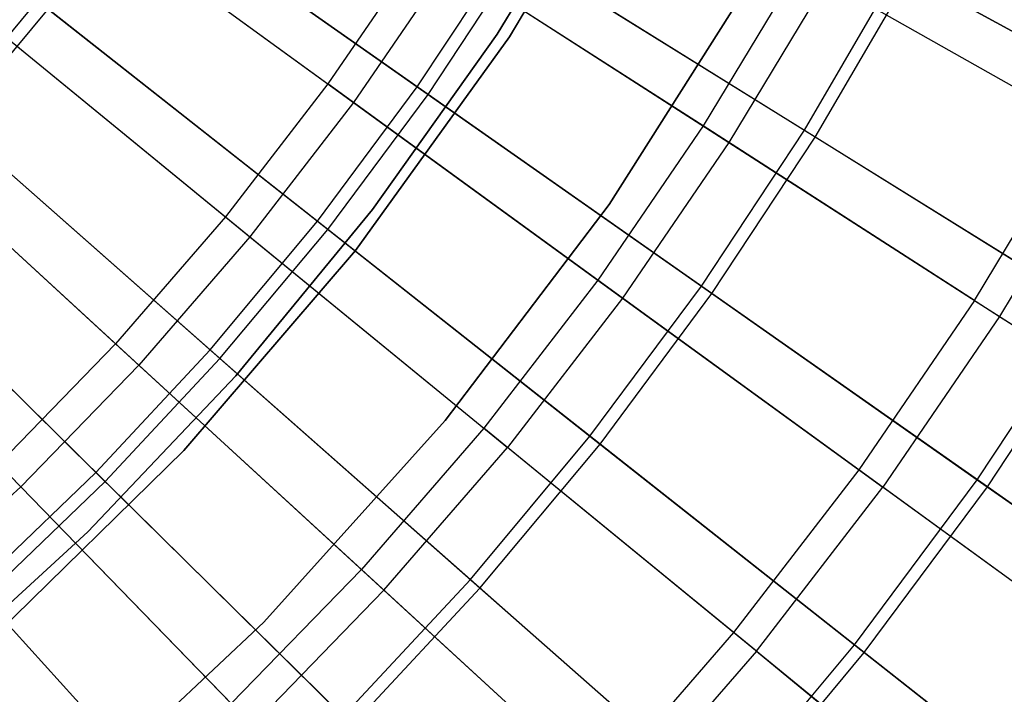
# Model space of a CAD drawing. Extents: x 0.1 to 12.1, y -6 to 6.
# Tile 166 of 256: x 7.817 to 8.654, y -1.985 to -1.412. Entities that reach past the tile are written whole.
import ezdxf

# ---------------------------------------------------------------- set-up
doc = ezdxf.new("R2010")
doc.units = 0
doc.header["$LTSCALE"] = 2.54
doc.layers.get('0').update_dxf_attribs({"linetype": 'CONTINUOUS'})

# ---------------------------------------------------------------- blocks, each defined once
blk = doc.blocks.new('DROPS_COLOR_B-11195_STL')
at = {"color": 0}
for p, q in [((8.34803, -1.23487, 171.7), (8.23341, -1.42699, 171.7)), ((8.23341, -1.42699, 164.1), (8.34803, -1.23487, 164.1)), ((8.23341, -1.42699, 164.1), (8.34803, -1.23487, 164.1)), ((8.34803, -1.23487, 171.7), (8.23341, -1.42699, 171.7)), ((8.22298, -1.42464, 164.4), (8.31809, -1.26852, 164.4)), ((8.31809, -1.26852, 164.3), (8.22298, -1.42464, 164.3)), ((8.22298, -1.42464, 164.4), (8.31809, -1.26852, 164.4)), ((8.31809, -1.26852, 164.3), (8.22298, -1.42464, 164.3)), ((7.84295, -1.29539, 2.3419), (8.07916, -1.46701, 2.48739)), ((7.84295, -1.29539, 2.3419), (8.07916, -1.46701, 2.48739)), ((7.86533, -1.31165, 13.03183), (8.10092, -1.48281, 12.88484)), ((7.86533, -1.31165, 13.03183), (8.10092, -1.48281, 12.88484)), ((8.15962, -1.34934, 2.48739), (8.07916, -1.46701, 2.48739)), ((8.15962, -1.34934, 2.48739), (8.07916, -1.46701, 2.48739)), ((8.39809, -1.5026, 2.64879), (8.15962, -1.34934, 2.48739)), ((8.39809, -1.5026, 2.64879), (8.15962, -1.34934, 2.48739)), ((8.18224, -1.36388, 12.88484), (8.10092, -1.48281, 12.88484)), ((8.18224, -1.36388, 12.88484), (8.10092, -1.48281, 12.88484)), ((8.18224, -1.36388, 12.88484), (8.42001, -1.51669, 12.72197)), ((8.18224, -1.36388, 12.88484), (8.42001, -1.51669, 12.72197)), ((8.48006, -1.36667, 2.64879), (8.39809, -1.5026, 2.64879)), ((8.48006, -1.36667, 2.64879), (8.39809, -1.5026, 2.64879)), ((8.48006, -1.36667, 2.64879), (8.71875, -1.50147, 2.82561)), ((8.48006, -1.36667, 2.64879), (8.71875, -1.50147, 2.82561)), ((8.31816, -1.56946, 171.7), (8.44157, -1.375, 171.7)), ((8.44157, -1.375, 164.1), (8.31816, -1.56946, 164.1)), ((8.31816, -1.56946, 171.7), (8.44157, -1.375, 171.7)), ((8.44157, -1.375, 164.1), (8.31816, -1.56946, 164.1)), ((8.50275, -1.37948, 12.72197), (8.42001, -1.51669, 12.72197)), ((8.50275, -1.37948, 12.72197), (8.42001, -1.51669, 12.72197)), ((8.50275, -1.37948, 12.72197), (8.74064, -1.51383, 12.54373)), ((8.50275, -1.37948, 12.72197), (8.74064, -1.51383, 12.54373)), ((7.76609, -1.39507, 2.3419), (7.99212, -1.57988, 2.48739)), ((7.76609, -1.39507, 2.3419), (7.99212, -1.57988, 2.48739)), ((7.7875, -1.41257, 13.03183), (8.01294, -1.59691, 12.88484)), ((7.7875, -1.41257, 13.03183), (8.01294, -1.59691, 12.88484)), ((8.23341, -1.42699, 171.7), (8.10269, -1.60855, 171.7)), ((8.10269, -1.60855, 164.1), (8.23341, -1.42699, 164.1)), ((8.10269, -1.60855, 164.1), (8.23341, -1.42699, 164.1)), ((8.23341, -1.42699, 171.7), (8.10269, -1.60855, 171.7)), ((8.1171, -1.57367, 164.4), (8.22298, -1.42464, 164.4)), ((8.22298, -1.42464, 164.3), (8.1171, -1.57367, 164.3)), ((8.1171, -1.57367, 164.4), (8.22298, -1.42464, 164.4)), ((8.22298, -1.42464, 164.3), (8.1171, -1.57367, 164.3)), ((8.22298, -1.42464, 164.4), (8.22298, -1.42464, 164.3)), ((8.22298, -1.42464, 164.4), (8.22298, -1.42464, 164.3)), ((8.23341, -1.42699, 164.1), (8.23341, -1.42699, 171.7)), ((8.23341, -1.42699, 164.1), (8.23341, -1.42699, 171.7)), ((8.07916, -1.46701, 2.48739), (7.99212, -1.57988, 2.48739)), ((8.07916, -1.46701, 2.48739), (7.99212, -1.57988, 2.48739)), ((8.3085, -1.63363, 2.64879), (8.07916, -1.46701, 2.48739)), ((8.3085, -1.63363, 2.64879), (8.07916, -1.46701, 2.48739)), ((8.10092, -1.48281, 12.88484), (8.01294, -1.59691, 12.88484)), ((8.10092, -1.48281, 12.88484), (8.01294, -1.59691, 12.88484)), ((8.10092, -1.48281, 12.88484), (8.32958, -1.64895, 12.72197)), ((8.10092, -1.48281, 12.88484), (8.32958, -1.64895, 12.72197)), ((7.68367, -1.49019, 2.3419), (7.89877, -1.68761, 2.48739)), ((7.68367, -1.49019, 2.3419), (7.89877, -1.68761, 2.48739)), ((8.39809, -1.5026, 2.64879), (8.3085, -1.63363, 2.64879)), ((8.39809, -1.5026, 2.64879), (8.3085, -1.63363, 2.64879)), ((8.6287, -1.6508, 2.82561), (8.39809, -1.5026, 2.64879)), ((8.6287, -1.6508, 2.82561), (8.39809, -1.5026, 2.64879)), ((8.6287, -1.6508, 2.82561), (8.71875, -1.50147, 2.82561)), ((8.6287, -1.6508, 2.82561), (8.71875, -1.50147, 2.82561)), ((7.70404, -1.50889, 13.03183), (7.91859, -1.7058, 12.88484)), ((7.70404, -1.50889, 13.03183), (7.91859, -1.7058, 12.88484)), ((8.74064, -1.51383, 12.54373), (8.64985, -1.66439, 12.54373)), ((8.74064, -1.51383, 12.54373), (8.64985, -1.66439, 12.54373)), ((8.42001, -1.51669, 12.72197), (8.32958, -1.64895, 12.72197)), ((8.42001, -1.51669, 12.72197), (8.32958, -1.64895, 12.72197)), ((8.42001, -1.51669, 12.72197), (8.64985, -1.66439, 12.54373)), ((8.42001, -1.51669, 12.72197), (8.64985, -1.66439, 12.54373)), ((8.17891, -1.75292, 171.7), (8.31816, -1.56946, 171.7)), ((8.31816, -1.56946, 164.1), (8.17891, -1.75292, 164.1)), ((8.17891, -1.75292, 171.7), (8.31816, -1.56946, 171.7)), ((8.31816, -1.56946, 164.1), (8.17891, -1.75292, 164.1)), ((8.31816, -1.56946, 171.7), (8.31816, -1.56946, 164.1)), ((8.31816, -1.56946, 171.7), (8.31816, -1.56946, 164.1)), ((7.99212, -1.57988, 2.48739), (7.89877, -1.68761, 2.48739)), ((7.99212, -1.57988, 2.48739), (7.89877, -1.68761, 2.48739)), ((7.99212, -1.57988, 2.48739), (8.21157, -1.75933, 2.64879)), ((7.99212, -1.57988, 2.48739), (8.21157, -1.75933, 2.64879)), ((8.00097, -1.71485, 164.4), (8.1171, -1.57367, 164.4)), ((8.1171, -1.57367, 164.3), (8.00097, -1.71485, 164.3)), ((8.00097, -1.71485, 164.4), (8.1171, -1.57367, 164.4)), ((8.1171, -1.57367, 164.3), (8.00097, -1.71485, 164.3)), ((8.1171, -1.57367, 164.4), (8.1171, -1.57367, 164.3)), ((8.1171, -1.57367, 164.4), (8.1171, -1.57367, 164.3)), ((8.01294, -1.59691, 12.88484), (7.91859, -1.7058, 12.88484)), ((8.01294, -1.59691, 12.88484), (7.91859, -1.7058, 12.88484)), ((8.01294, -1.59691, 12.88484), (8.23174, -1.77582, 12.72197)), ((8.01294, -1.59691, 12.88484), (8.23174, -1.77582, 12.72197)), ((7.81817, -1.80912, 12.88484), (7.61522, -1.60028, 13.03183)), ((7.81817, -1.80912, 12.88484), (7.61522, -1.60028, 13.03183)), ((8.10269, -1.60855, 171.7), (7.95685, -1.77819, 171.7)), ((7.95685, -1.77819, 164.1), (8.10269, -1.60855, 164.1)), ((7.95685, -1.77819, 164.1), (8.10269, -1.60855, 164.1)), ((8.10269, -1.60855, 171.7), (7.95685, -1.77819, 171.7)), ((8.10269, -1.60855, 164.1), (8.10269, -1.60855, 171.7)), ((8.10269, -1.60855, 164.1), (8.10269, -1.60855, 171.7)), ((8.3085, -1.63363, 2.64879), (8.21157, -1.75933, 2.64879)), ((8.3085, -1.63363, 2.64879), (8.21157, -1.75933, 2.64879)), ((8.53027, -1.79476, 2.82561), (8.3085, -1.63363, 2.64879)), ((8.53027, -1.79476, 2.82561), (8.3085, -1.63363, 2.64879)), ((8.32958, -1.64895, 12.72197), (8.23174, -1.77582, 12.72197)), ((8.32958, -1.64895, 12.72197), (8.23174, -1.77582, 12.72197)), ((8.32958, -1.64895, 12.72197), (8.55061, -1.80953, 12.54373)), ((8.32958, -1.64895, 12.72197), (8.55061, -1.80953, 12.54373)), ((8.6287, -1.6508, 2.82561), (8.53027, -1.79476, 2.82561)), ((8.6287, -1.6508, 2.82561), (8.53027, -1.79476, 2.82561)), ((8.6287, -1.6508, 2.82561), (8.85074, -1.7935, 3.01731)), ((8.6287, -1.6508, 2.82561), (8.85074, -1.7935, 3.01731)), ((8.64985, -1.66439, 12.54373), (8.55061, -1.80953, 12.54373)), ((8.64985, -1.66439, 12.54373), (8.55061, -1.80953, 12.54373)), ((8.64985, -1.66439, 12.54373), (8.87105, -1.80655, 12.35067)), ((8.64985, -1.66439, 12.54373), (8.87105, -1.80655, 12.35067)), ((7.89877, -1.68761, 2.48739), (7.79943, -1.78983, 2.48739)), ((7.89877, -1.68761, 2.48739), (7.79943, -1.78983, 2.48739)), ((7.89877, -1.68761, 2.48739), (8.10762, -1.87929, 2.64879)), ((7.89877, -1.68761, 2.48739), (8.10762, -1.87929, 2.64879)), ((7.81817, -1.80912, 12.88484), (7.91859, -1.7058, 12.88484)), ((7.81817, -1.80912, 12.88484), (7.91859, -1.7058, 12.88484)), ((8.12682, -1.89691, 12.72197), (7.91859, -1.7058, 12.88484)), ((8.12682, -1.89691, 12.72197), (7.91859, -1.7058, 12.88484)), ((7.87517, -1.8475, 164.4), (8.00097, -1.71485, 164.4)), ((8.00097, -1.71485, 164.3), (7.87517, -1.8475, 164.3)), ((7.87517, -1.8475, 164.4), (8.00097, -1.71485, 164.4)), ((8.00097, -1.71485, 164.3), (7.87517, -1.8475, 164.3)), ((8.00097, -1.71485, 164.4), (8.00097, -1.71485, 164.3)), ((8.00097, -1.71485, 164.4), (8.00097, -1.71485, 164.3)), ((8.0248, -1.92407, 171.7), (8.17891, -1.75292, 171.7)), ((8.17891, -1.75292, 164.1), (8.0248, -1.92407, 164.1)), ((8.0248, -1.92407, 171.7), (8.17891, -1.75292, 171.7)), ((8.17891, -1.75292, 164.1), (8.0248, -1.92407, 164.1)), ((8.17891, -1.75292, 171.7), (8.17891, -1.75292, 164.1)), ((8.17891, -1.75292, 171.7), (8.17891, -1.75292, 164.1)), ((8.21157, -1.75933, 2.64879), (8.10762, -1.87929, 2.64879)), ((8.21157, -1.75933, 2.64879), (8.10762, -1.87929, 2.64879)), ((8.42378, -1.93285, 2.82561), (8.21157, -1.75933, 2.64879)), ((8.42378, -1.93285, 2.82561), (8.21157, -1.75933, 2.64879)), ((7.95685, -1.77819, 171.7), (7.79697, -1.93467, 171.7)), ((7.79697, -1.93467, 164.1), (7.95685, -1.77819, 164.1)), ((7.79697, -1.93467, 164.1), (7.95685, -1.77819, 164.1)), ((7.95685, -1.77819, 171.7), (7.79697, -1.93467, 171.7)), ((7.95685, -1.77819, 164.1), (7.95685, -1.77819, 171.7)), ((7.95685, -1.77819, 164.1), (7.95685, -1.77819, 171.7)), ((8.12682, -1.89691, 12.72197), (8.23174, -1.77582, 12.72197)), ((8.12682, -1.89691, 12.72197), (8.23174, -1.77582, 12.72197)), ((8.44324, -1.94877, 12.54373), (8.23174, -1.77582, 12.72197)), ((8.44324, -1.94877, 12.54373), (8.23174, -1.77582, 12.72197)), ((7.79943, -1.78983, 2.48739), (7.997, -1.99312, 2.64879)), ((7.79943, -1.78983, 2.48739), (7.997, -1.99312, 2.64879)), ((8.53027, -1.79476, 2.82561), (8.42378, -1.93285, 2.82561)), ((8.53027, -1.79476, 2.82561), (8.42378, -1.93285, 2.82561)), ((8.7438, -1.94989, 3.01731), (8.53027, -1.79476, 2.82561)), ((8.7438, -1.94989, 3.01731), (8.53027, -1.79476, 2.82561)), ((7.81817, -1.80912, 12.88484), (7.71203, -1.90654, 12.88484)), ((7.81817, -1.80912, 12.88484), (7.71203, -1.90654, 12.88484)), ((7.81817, -1.80912, 12.88484), (8.01516, -2.01181, 12.72197)), ((7.81817, -1.80912, 12.88484), (8.01516, -2.01181, 12.72197)), ((8.44324, -1.94877, 12.54373), (8.55061, -1.80953, 12.54373)), ((8.44324, -1.94877, 12.54373), (8.55061, -1.80953, 12.54373)), ((8.76333, -1.96408, 12.35067), (8.55061, -1.80953, 12.54373)), ((8.76333, -1.96408, 12.35067), (8.55061, -1.80953, 12.54373)), ((7.74033, -1.97094, 164.4), (7.87517, -1.8475, 164.4)), ((7.87517, -1.8475, 164.3), (7.74033, -1.97094, 164.3)), ((7.74033, -1.97094, 164.4), (7.87517, -1.8475, 164.4)), ((7.87517, -1.8475, 164.3), (7.74033, -1.97094, 164.3)), ((7.87517, -1.8475, 164.4), (7.87517, -1.8475, 164.3)), ((7.87517, -1.8475, 164.4), (7.87517, -1.8475, 164.3)), ((8.10762, -1.87929, 2.64879), (7.997, -1.99312, 2.64879)), ((8.10762, -1.87929, 2.64879), (7.997, -1.99312, 2.64879)), ((8.10762, -1.87929, 2.64879), (8.30958, -2.06465, 2.82561)), ((8.10762, -1.87929, 2.64879), (8.30958, -2.06465, 2.82561)), ((8.12682, -1.89691, 12.72197), (8.01516, -2.01181, 12.72197)), ((8.12682, -1.89691, 12.72197), (8.01516, -2.01181, 12.72197)), ((8.12682, -1.89691, 12.72197), (8.3281, -2.08164, 12.54373)), ((8.12682, -1.89691, 12.72197), (8.3281, -2.08164, 12.54373)), ((7.85691, -2.08174, 171.7), (8.0248, -1.92407, 171.7)), ((8.0248, -1.92407, 164.1), (7.85691, -2.08174, 164.1)), ((7.85691, -2.08174, 171.7), (8.0248, -1.92407, 171.7)), ((8.0248, -1.92407, 164.1), (7.85691, -2.08174, 164.1)), ((8.0248, -1.92407, 171.7), (8.0248, -1.92407, 164.1)), ((8.0248, -1.92407, 171.7), (8.0248, -1.92407, 164.1)), ((8.42378, -1.93285, 2.82561), (8.30958, -2.06465, 2.82561)), ((8.42378, -1.93285, 2.82561), (8.30958, -2.06465, 2.82561)), ((8.6281, -2.09993, 3.01731), (8.42378, -1.93285, 2.82561)), ((8.6281, -2.09993, 3.01731), (8.42378, -1.93285, 2.82561)), ((8.44324, -1.94877, 12.54373), (8.3281, -2.08164, 12.54373)), ((8.44324, -1.94877, 12.54373), (8.3281, -2.08164, 12.54373)), ((8.44324, -1.94877, 12.54373), (8.64679, -2.11521, 12.35067)), ((8.44324, -1.94877, 12.54373), (8.64679, -2.11521, 12.35067))]:
    blk.add_line(p, q, dxfattribs=at)
blk = doc.blocks.new('GROUP_1')
at = {"color": 0}
for p, q in [((7.84737, 4.70164, 0.44046), (8.09515, 4.52786, 0.57312)), ((7.84737, 4.70164, 0.44046), (8.09515, 4.52786, 0.57312)), ((8.1043, 4.52144, 11.4216), (7.85675, 4.69506, 11.55487)), ((8.1043, 4.52144, 11.4216), (7.85675, 4.69506, 11.55487)), ((8.09515, 4.52786, 0.57312), (8.17358, 4.64657, 0.57312)), ((8.09515, 4.52786, 0.57312), (8.17358, 4.64657, 0.57312)), ((8.17358, 4.64657, 0.57312), (8.42403, 4.49093, 0.72223)), ((8.17358, 4.64657, 0.57312), (8.42403, 4.49093, 0.72223)), ((8.1043, 4.52144, 11.4216), (8.18307, 4.64067, 11.4216)), ((8.1043, 4.52144, 11.4216), (8.18307, 4.64067, 11.4216)), ((8.43326, 4.48519, 11.27188), (8.18307, 4.64067, 11.4216)), ((8.43326, 4.48519, 11.27188), (8.18307, 4.64067, 11.4216)), ((8.42403, 4.49093, 0.72223), (8.504, 4.62797, 0.72223)), ((8.42403, 4.49093, 0.72223), (8.504, 4.62797, 0.72223)), ((8.504, 4.62797, 0.72223), (8.75513, 4.49064, 0.88735)), ((8.504, 4.62797, 0.72223), (8.75513, 4.49064, 0.88735)), ((8.43326, 4.48519, 11.27188), (8.51354, 4.62275, 11.27188)), ((8.43326, 4.48519, 11.27188), (8.51354, 4.62275, 11.27188)), ((8.76436, 4.48559, 11.10617), (8.51354, 4.62275, 11.27188)), ((8.76436, 4.48559, 11.10617), (8.51354, 4.62275, 11.27188)), ((7.69217, 4.50463, 0.44046), (7.77251, 4.60097, 0.44046)), ((7.69217, 4.50463, 0.44046), (7.77251, 4.60097, 0.44046)), ((7.70076, 4.49705, 11.55487), (7.78151, 4.59389, 11.55487)), ((7.70076, 4.49705, 11.55487), (7.78151, 4.59389, 11.55487)), ((7.77251, 4.60097, 0.44046), (8.01025, 4.41369, 0.57312)), ((7.77251, 4.60097, 0.44046), (8.01025, 4.41369, 0.57312)), ((8.01903, 4.40678, 11.4216), (7.78151, 4.59389, 11.55487)), ((8.01903, 4.40678, 11.4216), (7.78151, 4.59389, 11.55487)), ((8.01025, 4.41369, 0.57312), (8.09515, 4.52786, 0.57312)), ((8.01025, 4.41369, 0.57312), (8.09515, 4.52786, 0.57312)), ((8.09515, 4.52786, 0.57312), (8.33657, 4.35854, 0.72223)), ((8.09515, 4.52786, 0.57312), (8.33657, 4.35854, 0.72223)), ((8.01903, 4.40678, 11.4216), (8.1043, 4.52144, 11.4216)), ((8.01903, 4.40678, 11.4216), (8.1043, 4.52144, 11.4216)), ((8.34547, 4.3523, 11.27188), (8.1043, 4.52144, 11.4216)), ((8.34547, 4.3523, 11.27188), (8.1043, 4.52144, 11.4216)), ((7.69217, 4.50463, 0.44046), (7.91913, 4.30442, 0.57312)), ((7.69217, 4.50463, 0.44046), (7.91913, 4.30442, 0.57312)), ((7.92751, 4.29703, 11.4216), (7.70076, 4.49705, 11.55487)), ((7.92751, 4.29703, 11.4216), (7.70076, 4.49705, 11.55487)), ((8.33657, 4.35854, 0.72223), (8.42403, 4.49093, 0.72223)), ((8.33657, 4.35854, 0.72223), (8.42403, 4.49093, 0.72223)), ((8.34547, 4.3523, 11.27188), (8.43326, 4.48519, 11.27188)), ((8.34547, 4.3523, 11.27188), (8.43326, 4.48519, 11.27188)), ((8.42403, 4.49093, 0.72223), (8.66714, 4.33985, 0.88735)), ((8.42403, 4.49093, 0.72223), (8.66714, 4.33985, 0.88735)), ((8.67608, 4.33429, 11.10617), (8.43326, 4.48519, 11.27188)), ((8.67608, 4.33429, 11.10617), (8.43326, 4.48519, 11.27188)), ((7.6066, 4.41289, 0.44046), (7.82208, 4.20038, 0.57312)), ((7.6066, 4.41289, 0.44046), (7.82208, 4.20038, 0.57312)), ((7.91913, 4.30442, 0.57312), (8.01025, 4.41369, 0.57312)), ((7.91913, 4.30442, 0.57312), (8.01025, 4.41369, 0.57312)), ((8.01025, 4.41369, 0.57312), (8.24188, 4.23122, 0.72223)), ((8.01025, 4.41369, 0.57312), (8.24188, 4.23122, 0.72223)), ((7.83004, 4.19254, 11.4216), (7.61475, 4.40485, 11.55487)), ((7.83004, 4.19254, 11.4216), (7.61475, 4.40485, 11.55487)), ((7.92751, 4.29703, 11.4216), (8.01903, 4.40678, 11.4216)), ((7.92751, 4.29703, 11.4216), (8.01903, 4.40678, 11.4216)), ((8.25042, 4.22449, 11.27188), (8.01903, 4.40678, 11.4216)), ((8.25042, 4.22449, 11.27188), (8.01903, 4.40678, 11.4216)), ((8.24188, 4.23122, 0.72223), (8.33657, 4.35854, 0.72223)), ((8.24188, 4.23122, 0.72223), (8.33657, 4.35854, 0.72223)), ((8.25042, 4.22449, 11.27188), (8.34547, 4.3523, 11.27188)), ((8.25042, 4.22449, 11.27188), (8.34547, 4.3523, 11.27188)), ((8.33657, 4.35854, 0.72223), (8.5709, 4.19419, 0.88735)), ((8.33657, 4.35854, 0.72223), (8.5709, 4.19419, 0.88735)), ((8.57952, 4.18814, 11.10617), (8.34547, 4.3523, 11.27188)), ((8.57952, 4.18814, 11.10617), (8.34547, 4.3523, 11.27188)), ((8.5709, 4.19419, 0.88735), (8.66714, 4.33985, 0.88735)), ((8.5709, 4.19419, 0.88735), (8.66714, 4.33985, 0.88735)), ((8.57952, 4.18814, 11.10617), (8.67608, 4.33429, 11.10617)), ((8.57952, 4.18814, 11.10617), (8.67608, 4.33429, 11.10617)), ((7.82208, 4.20038, 0.57312), (7.91913, 4.30442, 0.57312)), ((7.82208, 4.20038, 0.57312), (7.91913, 4.30442, 0.57312)), ((7.91913, 4.30442, 0.57312), (8.14027, 4.10935, 0.72223)), ((7.91913, 4.30442, 0.57312), (8.14027, 4.10935, 0.72223)), ((7.83004, 4.19254, 11.4216), (7.92751, 4.29703, 11.4216)), ((7.83004, 4.19254, 11.4216), (7.92751, 4.29703, 11.4216)), ((8.14842, 4.10217, 11.27188), (7.92751, 4.29703, 11.4216)), ((8.14842, 4.10217, 11.27188), (7.92751, 4.29703, 11.4216)), ((8.14027, 4.10935, 0.72223), (8.24188, 4.23122, 0.72223)), ((8.14027, 4.10935, 0.72223), (8.24188, 4.23122, 0.72223)), ((8.24188, 4.23122, 0.72223), (8.46672, 4.0541, 0.88735)), ((8.24188, 4.23122, 0.72223), (8.46672, 4.0541, 0.88735)), ((8.14842, 4.10217, 11.27188), (8.25042, 4.22449, 11.27188)), ((8.14842, 4.10217, 11.27188), (8.25042, 4.22449, 11.27188)), ((8.47499, 4.04758, 11.10617), (8.25042, 4.22449, 11.27188)), ((8.47499, 4.04758, 11.10617), (8.25042, 4.22449, 11.27188)), ((7.7194, 4.1019, 0.57312), (7.82208, 4.20038, 0.57312)), ((7.7194, 4.1019, 0.57312), (7.82208, 4.20038, 0.57312)), ((7.82208, 4.20038, 0.57312), (8.03204, 3.99333, 0.72223)), ((7.82208, 4.20038, 0.57312), (8.03204, 3.99333, 0.72223)), ((7.72691, 4.09362, 11.4216), (7.83004, 4.19254, 11.4216)), ((7.72691, 4.09362, 11.4216), (7.83004, 4.19254, 11.4216)), ((8.03978, 3.9857, 11.27188), (7.83004, 4.19254, 11.4216)), ((8.03978, 3.9857, 11.27188), (7.83004, 4.19254, 11.4216)), ((8.46672, 4.0541, 0.88735), (8.5709, 4.19419, 0.88735)), ((8.46672, 4.0541, 0.88735), (8.5709, 4.19419, 0.88735)), ((8.5709, 4.19419, 0.88735), (8.79744, 4.03531, 1.06797)), ((8.5709, 4.19419, 0.88735), (8.79744, 4.03531, 1.06797)), ((8.47499, 4.04758, 11.10617), (8.57952, 4.18814, 11.10617)), ((8.47499, 4.04758, 11.10617), (8.57952, 4.18814, 11.10617)), ((8.80575, 4.02947, 10.92497), (8.57952, 4.18814, 11.10617)), ((8.80575, 4.02947, 10.92497), (8.57952, 4.18814, 11.10617)), ((8.03204, 3.99333, 0.72223), (8.14027, 4.10935, 0.72223)), ((8.03204, 3.99333, 0.72223), (8.14027, 4.10935, 0.72223)), ((8.14027, 4.10935, 0.72223), (8.35491, 3.92001, 0.88735)), ((8.14027, 4.10935, 0.72223), (8.35491, 3.92001, 0.88735)), ((7.7194, 4.1019, 0.57312), (7.91753, 3.88349, 0.72223)), ((7.7194, 4.1019, 0.57312), (7.91753, 3.88349, 0.72223)), ((8.03978, 3.9857, 11.27188), (8.14842, 4.10217, 11.27188)), ((8.03978, 3.9857, 11.27188), (8.14842, 4.10217, 11.27188)), ((8.36281, 3.91305, 11.10617), (8.14842, 4.10217, 11.27188)), ((8.36281, 3.91305, 11.10617), (8.14842, 4.10217, 11.27188)), ((7.92483, 3.87544, 11.27188), (7.72691, 4.09362, 11.4216)), ((7.92483, 3.87544, 11.27188), (7.72691, 4.09362, 11.4216)), ((8.35491, 3.92001, 0.88735), (8.46672, 4.0541, 0.88735)), ((8.35491, 3.92001, 0.88735), (8.46672, 4.0541, 0.88735)), ((8.46672, 4.0541, 0.88735), (8.68407, 3.88287, 1.06797)), ((8.46672, 4.0541, 0.88735), (8.68407, 3.88287, 1.06797)), ((8.36281, 3.91305, 11.10617), (8.47499, 4.04758, 11.10617)), ((8.36281, 3.91305, 11.10617), (8.47499, 4.04758, 11.10617)), ((8.69205, 3.87659, 10.92497), (8.47499, 4.04758, 11.10617)), ((8.69205, 3.87659, 10.92497), (8.47499, 4.04758, 11.10617))]:
    blk.add_line(p, q, dxfattribs=at)
blk.add_blockref('DROPS_COLOR_B-11195_STL', (-0.06, 5.99731, -1.7), dxfattribs=at)

msp = doc.modelspace()

# ---------------------------------------------------------------- block references
at = {"color": 0}
msp.add_blockref('GROUP_1', (0.06, -5.99731, 1.7), dxfattribs=at)

doc.saveas('drawing.dxf')
